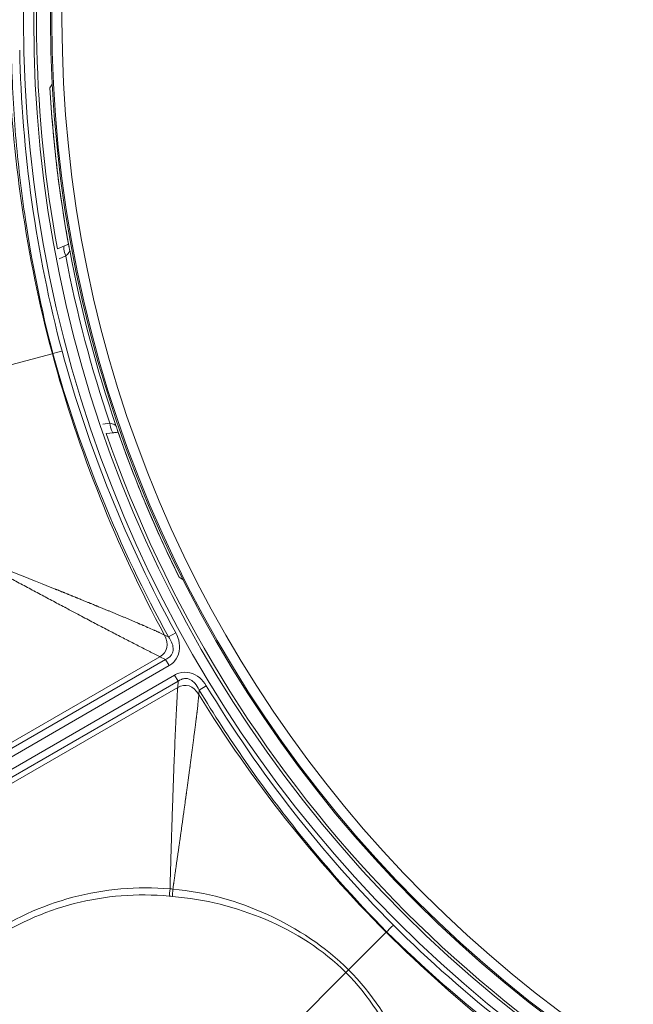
# Model space of a CAD drawing. Header units: inches. Extents: x 2.7 to 14.9, y -4.2 to 15.2.
# Tile 10 of 53: x 11.1 to 11.8, y -3.1 to -1.9. Entities that reach past the tile are written whole.
import ezdxf

# ---------------------------------------------------------------- set-up
doc = ezdxf.new("R2010")
doc.units = ezdxf.units.IN
doc.header["$MEASUREMENT"] = 0
doc.layers.add('Visible (ANSI)', color=7, linetype='Continuous', lineweight=18)
doc.layers.add('Visible Narrow (ANSI)', color=7, linetype='Continuous', lineweight=18)

msp = doc.modelspace()

# ---------------------------------------------------------------- linework, layer by layer
at = {"layer": 'Visible (ANSI)'}
for p, q in [((11.1481, -2.1897), (11.1562, -2.1863)), ((11.205, -2.405), (11.2136, -2.4039))]:
    msp.add_line(p, q, dxfattribs=at)
for radius in [2.3248, 1.4744, 1.4547]:
    msp.add_circle((12.5948, -1.9226), radius, dxfattribs=at)
for start, end in [(172.1853, 190.4578), (199.1393, 247.8147)]:
    msp.add_arc((12.5948, -1.9226), 1.4711, start, end, dxfattribs=at)
for centre, major_axis, ratio, start_param, end_param in [((11.1472, -2.0006), (0.0078, 0.00163), 0.054137, 3.098439, 3.133334), ((11.2976, -2.5698), (0.00759, 0.00243), 0.054134, 3.149864, 3.184761)]:
    msp.add_ellipse(centre, major_axis=major_axis, ratio=ratio, start_param=start_param, end_param=end_param, dxfattribs=at)
for points, knots in [([(11.1427, -2.3117), (11.1293, -2.2603), (11.1187, -2.208), (11.1108, -2.1555), (11.106, -2.1229), (11.1022, -2.0902), (11.0994, -2.0574), (11.0967, -2.0244), (11.095, -1.9914), (11.0944, -1.9584)], [0.0000066, 0.0000066, 0.0000066, 0.0000066, 0.4464162, 0.4464162, 0.4464162, 0.7226444, 0.7226444, 0.7226444, 1, 1, 1, 1]), ([(11.1562, -2.1863), (11.1576, -2.1857), (11.1591, -2.1851), (11.1605, -2.1844), (11.1607, -2.1843), (11.1609, -2.1842)], [0, 0, 0, 0, 0.01279492, 0.01279492, 0.01492903, 0.01492903, 0.01492903, 0.01492903]), ([(11.1616, -2.188), (11.1617, -2.1884), (11.1618, -2.189), (11.1621, -2.1899), (11.1622, -2.1904), (11.1623, -2.191), (11.1623, -2.1911), (11.1624, -2.1912)], [0.00000229, 0.00000229, 0.00000229, 0.00000229, 0.00716146, 0.00716146, 0.01287389, 0.01287389, 0.01434105, 0.01434105, 0.01434105, 0.01434105]), ([(11.2166, -2.3966), (11.2167, -2.3967), (11.2167, -2.3968), (11.2169, -2.3974), (11.217, -2.3978), (11.2173, -2.3988), (11.2174, -2.3993), (11.2176, -2.3998)], [-0.0014735, -0.0014735, -0.0014735, -0.0014735, 0, 0, 0.00573712, 0.00573712, 0.01292722, 0.01292722, 0.01292722, 0.01292722]), ([(11.2188, -2.4034), (11.2185, -2.4034), (11.2181, -2.4034), (11.2165, -2.4036), (11.2151, -2.4037), (11.2136, -2.4039)], [0.01546878, 0.01546878, 0.01546878, 0.01546878, 0.01884534, 0.01884534, 0.03041028, 0.03041028, 0.03041028, 0.03041028]), ([(11.2741, -2.6682), (11.2759, -2.6674), (11.2777, -2.6664), (11.2791, -2.6651), (11.2801, -2.6641), (11.2809, -2.6631), (11.2815, -2.6619), (11.2818, -2.6614), (11.282, -2.6609), (11.2822, -2.6604), (11.2828, -2.6588), (11.283, -2.6571), (11.283, -2.6554), (11.283, -2.6554), (11.283, -2.6553), (11.283, -2.6552), (11.2828, -2.6528), (11.2822, -2.6504), (11.2812, -2.6482), (11.2802, -2.646), (11.279, -2.6439), (11.2776, -2.6419)], [0, 0, 0, 0, 0.187872, 0.187872, 0.187872, 0.314599, 0.314599, 0.314599, 0.365047, 0.365047, 0.365047, 0.526295, 0.526295, 0.526295, 0.533039, 0.533039, 0.533039, 0.764219, 0.764219, 0.764219, 1, 1, 1, 1]), ([(11.3133, -2.7038), (11.312, -2.701), (11.3104, -2.6983), (11.3084, -2.696), (11.3069, -2.6944), (11.3053, -2.6929), (11.3033, -2.6919), (11.3022, -2.6912), (11.3009, -2.6908), (11.2995, -2.6905), (11.2988, -2.6904), (11.2981, -2.6904), (11.2974, -2.6904), (11.2959, -2.6904), (11.2943, -2.6907), (11.2929, -2.6913), (11.2927, -2.6914), (11.2925, -2.6914), (11.2923, -2.6915), (11.291, -2.6921), (11.2899, -2.6928), (11.2888, -2.6936)], [0, 0, 0, 0, 0.297866, 0.297866, 0.297866, 0.507382, 0.507382, 0.507382, 0.635901, 0.635901, 0.635901, 0.703179, 0.703179, 0.703179, 0.850452, 0.850452, 0.850452, 0.872013, 0.872013, 0.872013, 1, 1, 1, 1]), ([(11.5318, -2.9856), (11.4945, -2.9478), (11.4592, -2.9079), (11.4261, -2.8663), (11.4056, -2.8405), (11.3859, -2.8141), (11.3672, -2.787), (11.3483, -2.7599), (11.3303, -2.7321), (11.3133, -2.7038)], [0.0000066, 0.0000066, 0.0000066, 0.0000066, 0.4464162, 0.4464162, 0.4464162, 0.7226444, 0.7226444, 0.7226444, 1, 1, 1, 1])]:
    msp.add_open_spline(points, degree=3, knots=knots, dxfattribs=at)
for points in [[(11.1394, -2.0022), (11.1403, -2.0005), (11.1411, -1.9988), (11.142, -1.9971)], [(11.1616, -2.1878), (11.1502, -2.1265), (11.1428, -2.0644), (11.1394, -2.0022)], [(11.1616, -2.188), (11.1616, -2.1879), (11.1616, -2.1878), (11.1616, -2.1878)], [(11.2776, -2.6419), (11.2199, -2.5377), (11.1745, -2.4266), (11.1427, -2.3117)], [(11.2176, -2.3999), (11.2176, -2.3999), (11.2176, -2.3998), (11.2176, -2.3998)], [(11.29, -2.5723), (11.2623, -2.5165), (11.238, -2.4588), (11.2176, -2.3999)], [(11.29, -2.5723), (11.2916, -2.5733), (11.2932, -2.5744), (11.2948, -2.5754)], [(11.2784, -2.944), (11.2038, -2.9371), (11.1284, -2.9559), (11.0671, -2.9986)], [(11.8137, -3.2042), (11.7117, -3.1428), (11.6167, -3.0693), (11.5318, -2.9856)]]:
    msp.add_open_spline(points, degree=3, dxfattribs=at)
at = {"layer": 'Visible Narrow (ANSI)'}
for p, q in [((11.1577, -2.198), (11.1501, -2.2012)), ((11.0821, -2.328), (11.1421, -2.3119)), ((11.1421, -2.3119), (11.1427, -2.3117)), ((11.201, -2.394), (11.2092, -2.3929)), ((11.2776, -2.6419), (11.286, -2.6372)), ((11.2776, -2.6419), (11.2729, -2.6397)), ((10.6095, -3.0519), (11.2741, -2.6682)), ((11.2676, -2.665), (10.6115, -3.0438)), ((11.2676, -2.665), (11.2741, -2.6682)), ((11.2783, -2.6754), (11.2741, -2.6682)), ((11.2783, -2.6754), (10.6137, -3.0591)), ((10.62, -3.0701), (11.2846, -2.6864)), ((11.2888, -2.6936), (10.6242, -3.0773)), ((11.2888, -2.6936), (11.2846, -2.6864)), ((11.2883, -2.7008), (11.2888, -2.6936)), ((11.2883, -2.7008), (10.6321, -3.0796)), ((11.3133, -2.7038), (11.3128, -2.7089)), ((11.3133, -2.7038), (11.3216, -2.6988)), ((11.4874, -3.03), (11.5314, -2.9861)), ((11.5314, -2.9861), (11.5318, -2.9856)), ((11.4844, -3.0331), (11.3815, -3.1359)), ((11.4874, -3.03), (11.4844, -3.0331))]:
    msp.add_line(p, q, dxfattribs=at)
for radius in [2.3248, 2.313, 1.4862, 1.4744, 1.4532, 1.4414]:
    msp.add_circle((12.5948, -1.9226), radius, dxfattribs=at)
for centre, radius, start, end in [((12.5841, -1.9301), 1.569, 214.931376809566, 214.9313913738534), ((12.5948, -1.9226), 1.7175, 216.1974, 216.2029), ((12.5948, -1.9226), 1.6782, 217.0748, 217.0764), ((12.5948, -1.9226), 1.648, 218.005, 218.0057), ((12.5948, -1.9226), 1.6283, 218.7854, 218.7893), ((12.5948, -1.9226), 1.7865, 215.29, 215.2907), ((12.5948, -1.9226), 1.5821, 222.362, 222.3634)]:
    msp.add_arc(centre, radius, start, end, dxfattribs=at)
for centre, major_axis, ratio, start_param, end_param in [((12.1589, -1.9446), (-0.051, 1.2571), 0.83837, 1.547515, 1.830528), ((11.8517, -2.0257), (-0.1468, 1.0586), 0.705181, 1.413977, 1.74576), ((11.1607, -2.1972), (-0.0045, 0.0109), 0.256649, 6.283165, 7.819369), ((12.5695, -1.9368), (-0.8652, 1.1488), 0.992847, 1.10701, 1.255032), ((12.5837, -1.9256), (-1.4036, -0.3708), 0.999956, 6.213693, 6.352678), ((11.8997, -2.205), (-0.4022, 0.9901), 0.705182, 1.395833, 1.727615), ((11.8882, -2.2346), (-0.4254, 0.9481), 0.691928, 1.344595, 1.687319), ((11.2122, -2.3922), (0.0015, -0.0117), 0.256649, 4.747001, 6.283206), ((12.2283, -2.1597), (-0.6727, 1.0631), 0.83837, 1.547515, 1.830528), ((12.0028, -2.3834), (-0.6564, 0.8434), 0.705181, 1.413977, 1.74576), ((11.2793, -2.9339), (-0.0011, -0.0118), 0.015566, 0.541352, 1.441442), ((11.283, -2.9343), (0.001, 0.0118), 0.019614, 1.699481, 2.600431), ((12.1389, -2.5462), (-0.8425, 0.6084), 0.691928, 1.344595, 1.687319), ((12.134, -2.5147), (-0.8434, 0.6564), 0.705182, 1.395833, 1.727615)]:
    msp.add_ellipse(centre, major_axis=major_axis, ratio=ratio, start_param=start_param, end_param=end_param, dxfattribs=at)
for points, knots in [([(11.1394, -2.0022), (11.1411, -2.0324), (11.1437, -2.0626), (11.1472, -2.0926), (11.1505, -2.1203), (11.1545, -2.148), (11.1594, -2.1755), (11.1598, -2.1783), (11.1603, -2.1811), (11.1609, -2.1839), (11.1611, -2.1852), (11.1614, -2.1866), (11.1616, -2.188)], [0, 0, 0, 0, 0.4848779, 0.4848779, 0.4848779, 0.9323449, 0.9323449, 0.9323449, 0.9777607, 0.9777607, 0.9777607, 0.9999279, 0.9999279, 0.9999279, 0.9999279]), ([(11.1624, -2.1912), (11.1624, -2.1915), (11.1624, -2.1918), (11.1623, -2.1922), (11.1621, -2.1928), (11.1618, -2.1934), (11.1614, -2.1941), (11.161, -2.1947), (11.1605, -2.1954), (11.1598, -2.1961), (11.1592, -2.1967), (11.1585, -2.1974), (11.1577, -2.198)], [0, 0, 0, 0, 0.18261, 0.18261, 0.18261, 0.458925, 0.458925, 0.458925, 0.732436, 0.732436, 0.732436, 1, 1, 1, 1]), ([(11.2092, -2.3929), (11.2102, -2.3931), (11.2112, -2.3933), (11.212, -2.3936), (11.2129, -2.3939), (11.2137, -2.3942), (11.2144, -2.3945), (11.2151, -2.3949), (11.2156, -2.3953), (11.216, -2.3957), (11.2163, -2.396), (11.2165, -2.3963), (11.2166, -2.3966)], [0, 0, 0, 0, 0.267564, 0.267564, 0.267564, 0.541075, 0.541075, 0.541075, 0.81739, 0.81739, 0.81739, 1, 1, 1, 1]), ([(11.2176, -2.3998), (11.218, -2.4011), (11.2185, -2.4024), (11.2189, -2.4037), (11.2288, -2.4321), (11.2396, -2.4601), (11.2513, -2.4878), (11.2633, -2.5164), (11.2762, -2.5445), (11.29, -2.5723)], [0.0000721, 0.0000721, 0.0000721, 0.0000721, 0.022323, 0.022323, 0.022323, 0.5037293, 0.5037293, 0.5037293, 1, 1, 1, 1]), ([(11.0599, -2.5555), (11.0617, -2.5564), (11.0635, -2.5574), (11.0652, -2.5584), (11.0678, -2.5598), (11.0704, -2.5612), (11.0729, -2.5625), (11.0742, -2.5632), (11.0755, -2.5639), (11.0768, -2.5646), (11.0781, -2.5653), (11.0794, -2.566), (11.0806, -2.5667), (11.0819, -2.5674), (11.0832, -2.5681), (11.0845, -2.5688), (11.0858, -2.5695), (11.087, -2.5702), (11.0883, -2.5709), (11.0887, -2.5711), (11.0891, -2.5713), (11.0895, -2.5715), (11.0904, -2.572), (11.0913, -2.5725), (11.0922, -2.5729), (11.0934, -2.5736), (11.0947, -2.5743), (11.096, -2.575), (11.101, -2.5777), (11.1061, -2.5805), (11.1113, -2.5832), (11.1163, -2.5859), (11.1213, -2.5886), (11.1265, -2.5914), (11.1314, -2.594), (11.1364, -2.5967), (11.1416, -2.5994), (11.1465, -2.6021), (11.1515, -2.6047), (11.1566, -2.6074), (11.1569, -2.6076), (11.1571, -2.6077), (11.1573, -2.6078), (11.1613, -2.6099), (11.1654, -2.6121), (11.1696, -2.6143), (11.1753, -2.6173), (11.1809, -2.6203), (11.1863, -2.6232), (11.1914, -2.6258), (11.1963, -2.6284), (11.201, -2.6309), (11.206, -2.6335), (11.2109, -2.636), (11.2155, -2.6384), (11.2205, -2.641), (11.2253, -2.6435), (11.2299, -2.6458), (11.2348, -2.6483), (11.2395, -2.6507), (11.2439, -2.653), (11.2463, -2.6542), (11.2485, -2.6554), (11.2508, -2.6565), (11.2519, -2.6571), (11.253, -2.6577), (11.2541, -2.6583), (11.2552, -2.6588), (11.2563, -2.6594), (11.2574, -2.66), (11.258, -2.6602), (11.2585, -2.6605), (11.2591, -2.6608), (11.2596, -2.6611), (11.2602, -2.6613), (11.2607, -2.6616), (11.2612, -2.6619), (11.2618, -2.6622), (11.2623, -2.6624), (11.2628, -2.6627), (11.2634, -2.6629), (11.2639, -2.6632), (11.2644, -2.6635), (11.2649, -2.6637), (11.2655, -2.664), (11.266, -2.6642), (11.2665, -2.6645), (11.267, -2.6647), (11.2672, -2.6648), (11.2674, -2.6649), (11.2676, -2.665)], [0, 0, 0, 0, 0.025507, 0.025507, 0.025507, 0.062666, 0.062666, 0.062666, 0.081229, 0.081229, 0.081229, 0.099762, 0.099762, 0.099762, 0.118251, 0.118251, 0.118251, 0.136682, 0.136682, 0.136682, 0.142154, 0.142154, 0.142154, 0.155042, 0.155042, 0.155042, 0.173318, 0.173318, 0.173318, 0.24535, 0.24535, 0.24535, 0.315196, 0.315196, 0.315196, 0.382396, 0.382396, 0.382396, 0.446682, 0.446682, 0.446682, 0.449598, 0.449598, 0.449598, 0.5, 0.5, 0.5, 0.569749, 0.569749, 0.569749, 0.634275, 0.634275, 0.634275, 0.70199, 0.70199, 0.70199, 0.773418, 0.773418, 0.773418, 0.849247, 0.849247, 0.849247, 0.88909, 0.88909, 0.88909, 0.909554, 0.909554, 0.909554, 0.930407, 0.930407, 0.930407, 0.940986, 0.940986, 0.940986, 0.951672, 0.951672, 0.951672, 0.962467, 0.962467, 0.962467, 0.973375, 0.973375, 0.973375, 0.984399, 0.984399, 0.984399, 0.995543, 0.995543, 0.995543, 1, 1, 1, 1]), ([(11.0613, -2.5524), (11.062, -2.5527), (11.0627, -2.553), (11.0634, -2.5532), (11.0641, -2.5535), (11.0648, -2.5538), (11.0654, -2.5541), (11.0658, -2.5542), (11.0661, -2.5543), (11.0664, -2.5545), (11.0668, -2.5546), (11.0671, -2.5547), (11.0674, -2.5549), (11.0684, -2.5553), (11.0694, -2.5557), (11.0704, -2.5561), (11.0708, -2.5562), (11.0711, -2.5563), (11.0714, -2.5565), (11.0718, -2.5566), (11.0721, -2.5567), (11.0724, -2.5569), (11.0734, -2.5573), (11.0744, -2.5577), (11.0754, -2.5581), (11.0761, -2.5583), (11.0768, -2.5586), (11.0774, -2.5588), (11.0781, -2.5591), (11.0788, -2.5594), (11.0794, -2.5596), (11.0807, -2.5602), (11.0821, -2.5607), (11.0834, -2.5612), (11.084, -2.5615), (11.0847, -2.5618), (11.0854, -2.562), (11.086, -2.5623), (11.0867, -2.5626), (11.0873, -2.5628), (11.0887, -2.5633), (11.09, -2.5639), (11.0913, -2.5644), (11.092, -2.5647), (11.0926, -2.5649), (11.0933, -2.5652), (11.0939, -2.5654), (11.0946, -2.5657), (11.0952, -2.566), (11.0959, -2.5662), (11.0965, -2.5665), (11.0972, -2.5668), (11.0979, -2.567), (11.0985, -2.5673), (11.0992, -2.5675), (11.0998, -2.5678), (11.1005, -2.5681), (11.1011, -2.5683), (11.1018, -2.5686), (11.1024, -2.5689), (11.1031, -2.5691), (11.1037, -2.5694), (11.1044, -2.5696), (11.105, -2.5699), (11.1057, -2.5702), (11.1063, -2.5704), (11.107, -2.5707), (11.1083, -2.5712), (11.1096, -2.5717), (11.1109, -2.5722), (11.1115, -2.5725), (11.1122, -2.5728), (11.1128, -2.573), (11.1135, -2.5733), (11.1141, -2.5735), (11.1148, -2.5738), (11.1154, -2.5741), (11.116, -2.5743), (11.1167, -2.5746), (11.1173, -2.5748), (11.118, -2.5751), (11.1186, -2.5753), (11.1193, -2.5756), (11.1199, -2.5759), (11.1206, -2.5761), (11.1212, -2.5764), (11.1218, -2.5766), (11.1225, -2.5769), (11.1251, -2.5779), (11.1276, -2.579), (11.1302, -2.58), (11.1308, -2.5802), (11.1314, -2.5805), (11.1321, -2.5808), (11.1327, -2.581), (11.1334, -2.5813), (11.134, -2.5815), (11.1346, -2.5818), (11.1353, -2.582), (11.1359, -2.5823), (11.1365, -2.5825), (11.1372, -2.5828), (11.1378, -2.5831), (11.1384, -2.5833), (11.1391, -2.5836), (11.1397, -2.5838), (11.1403, -2.5841), (11.141, -2.5843), (11.1416, -2.5846), (11.1429, -2.5851), (11.1442, -2.5856), (11.1454, -2.5861), (11.1457, -2.5862), (11.146, -2.5864), (11.1464, -2.5865), (11.1467, -2.5866), (11.147, -2.5868), (11.1473, -2.5869), (11.1479, -2.5871), (11.1486, -2.5874), (11.1492, -2.5876), (11.1497, -2.5878), (11.1501, -2.588), (11.1506, -2.5882), (11.1508, -2.5883), (11.1509, -2.5883), (11.1511, -2.5884), (11.1512, -2.5885), (11.1514, -2.5885), (11.1515, -2.5886), (11.152, -2.5888), (11.1525, -2.589), (11.153, -2.5892), (11.1536, -2.5894), (11.1542, -2.5897), (11.1548, -2.5899), (11.1552, -2.5901), (11.1555, -2.5902), (11.1558, -2.5903), (11.1561, -2.5904), (11.1564, -2.5906), (11.1567, -2.5907), (11.1573, -2.5909), (11.158, -2.5912), (11.1586, -2.5915), (11.1591, -2.5916), (11.1595, -2.5918), (11.16, -2.592), (11.1602, -2.5921), (11.1603, -2.5921), (11.1605, -2.5922), (11.1606, -2.5923), (11.1608, -2.5923), (11.1609, -2.5924), (11.1614, -2.5926), (11.1619, -2.5928), (11.1623, -2.593), (11.163, -2.5932), (11.1636, -2.5935), (11.1642, -2.5937), (11.1645, -2.5939), (11.1648, -2.594), (11.1651, -2.5941), (11.1654, -2.5942), (11.1658, -2.5944), (11.1661, -2.5945), (11.1667, -2.5947), (11.1673, -2.595), (11.1679, -2.5952), (11.1684, -2.5954), (11.1689, -2.5956), (11.1693, -2.5958), (11.1695, -2.5959), (11.1696, -2.5959), (11.1698, -2.596), (11.1699, -2.5961), (11.1701, -2.5961), (11.1703, -2.5962), (11.1707, -2.5964), (11.1712, -2.5966), (11.1716, -2.5967), (11.1723, -2.597), (11.1729, -2.5973), (11.1735, -2.5975), (11.1738, -2.5976), (11.1741, -2.5978), (11.1744, -2.5979), (11.1747, -2.598), (11.175, -2.5981), (11.1753, -2.5983), (11.1766, -2.5988), (11.1778, -2.5993), (11.179, -2.5998), (11.1797, -2.6), (11.1803, -2.6003), (11.1809, -2.6005), (11.1815, -2.6008), (11.1821, -2.601), (11.1827, -2.6013), (11.1833, -2.6015), (11.184, -2.6018), (11.1846, -2.602), (11.1852, -2.6023), (11.1858, -2.6025), (11.1864, -2.6028), (11.1876, -2.6033), (11.1888, -2.6038), (11.1901, -2.6043), (11.191, -2.6046), (11.1919, -2.605), (11.1928, -2.6054), (11.1931, -2.6055), (11.1934, -2.6056), (11.1937, -2.6058), (11.194, -2.6059), (11.1943, -2.606), (11.1946, -2.6061), (11.1955, -2.6065), (11.1964, -2.6069), (11.1973, -2.6072), (11.1979, -2.6075), (11.1986, -2.6077), (11.1992, -2.608), (11.1998, -2.6082), (11.2004, -2.6085), (11.201, -2.6087), (11.2016, -2.609), (11.2022, -2.6092), (11.2028, -2.6095), (11.2034, -2.6097), (11.204, -2.61), (11.2046, -2.6102), (11.2052, -2.6105), (11.2058, -2.6107), (11.2064, -2.611), (11.207, -2.6112), (11.2076, -2.6115), (11.2082, -2.6117), (11.2094, -2.6122), (11.2106, -2.6127), (11.2118, -2.6132), (11.2124, -2.6135), (11.213, -2.6137), (11.2136, -2.6139), (11.2142, -2.6142), (11.2148, -2.6144), (11.2153, -2.6147), (11.2159, -2.6149), (11.2165, -2.6152), (11.2171, -2.6154), (11.2177, -2.6157), (11.2183, -2.6159), (11.2189, -2.6162), (11.2195, -2.6164), (11.2201, -2.6167), (11.2207, -2.6169), (11.2213, -2.6172), (11.2219, -2.6174), (11.2225, -2.6177), (11.2231, -2.6179), (11.2236, -2.6182), (11.2242, -2.6184), (11.2248, -2.6186), (11.2254, -2.6189), (11.226, -2.6191), (11.2272, -2.6196), (11.2284, -2.6201), (11.2295, -2.6206), (11.2301, -2.6209), (11.2307, -2.6211), (11.2313, -2.6214), (11.2319, -2.6216), (11.2325, -2.6219), (11.233, -2.6221), (11.2336, -2.6224), (11.2342, -2.6226), (11.2348, -2.6228), (11.2354, -2.6231), (11.2359, -2.6233), (11.2365, -2.6236), (11.2371, -2.6238), (11.2377, -2.6241), (11.2383, -2.6243), (11.2388, -2.6246), (11.2394, -2.6248), (11.24, -2.6251), (11.2409, -2.6254), (11.2417, -2.6258), (11.2426, -2.6262), (11.2429, -2.6263), (11.2431, -2.6264), (11.2434, -2.6265), (11.2437, -2.6267), (11.244, -2.6268), (11.2443, -2.6269), (11.2452, -2.6273), (11.246, -2.6276), (11.2469, -2.628), (11.2471, -2.6281), (11.2474, -2.6283), (11.2477, -2.6284), (11.248, -2.6285), (11.2483, -2.6286), (11.2486, -2.6287), (11.2491, -2.629), (11.2497, -2.6292), (11.2503, -2.6295), (11.2508, -2.6297), (11.2514, -2.63), (11.2519, -2.6302), (11.2522, -2.6303), (11.2525, -2.6305), (11.2528, -2.6306), (11.2531, -2.6307), (11.2534, -2.6308), (11.2536, -2.631), (11.256, -2.632), (11.2582, -2.633), (11.2603, -2.6339), (11.2605, -2.634), (11.2608, -2.6341), (11.2611, -2.6343), (11.2614, -2.6344), (11.2616, -2.6345), (11.2619, -2.6346), (11.2625, -2.6349), (11.263, -2.6351), (11.2635, -2.6354), (11.2639, -2.6355), (11.2643, -2.6357), (11.2647, -2.6359), (11.2649, -2.636), (11.265, -2.636), (11.2651, -2.6361), (11.2653, -2.6362), (11.2654, -2.6362), (11.2655, -2.6363), (11.2659, -2.6365), (11.2663, -2.6366), (11.2667, -2.6368), (11.269, -2.6379), (11.271, -2.6388), (11.2729, -2.6397)], [0, 0, 0, 0, 0.005913, 0.005913, 0.005913, 0.011694, 0.011694, 0.011694, 0.014593, 0.014593, 0.014593, 0.017497, 0.017497, 0.017497, 0.026247, 0.026247, 0.026247, 0.029175, 0.029175, 0.029175, 0.032109, 0.032109, 0.032109, 0.040948, 0.040948, 0.040948, 0.04687, 0.04687, 0.04687, 0.052818, 0.052818, 0.052818, 0.064788, 0.064788, 0.064788, 0.070811, 0.070811, 0.070811, 0.07686, 0.07686, 0.07686, 0.089038, 0.089038, 0.089038, 0.095167, 0.095167, 0.095167, 0.101324, 0.101324, 0.101324, 0.107508, 0.107508, 0.107508, 0.11372, 0.11372, 0.11372, 0.119961, 0.119961, 0.119961, 0.126231, 0.126231, 0.126231, 0.13253, 0.13253, 0.13253, 0.138858, 0.138858, 0.138858, 0.151606, 0.151606, 0.151606, 0.158027, 0.158027, 0.158027, 0.164478, 0.164478, 0.164478, 0.170962, 0.170962, 0.170962, 0.177478, 0.177478, 0.177478, 0.184027, 0.184027, 0.184027, 0.19061, 0.19061, 0.19061, 0.217284, 0.217284, 0.217284, 0.224041, 0.224041, 0.224041, 0.230835, 0.230835, 0.230835, 0.237667, 0.237667, 0.237667, 0.244536, 0.244536, 0.244536, 0.251444, 0.251444, 0.251444, 0.258391, 0.258391, 0.258391, 0.272406, 0.272406, 0.272406, 0.275935, 0.275935, 0.275935, 0.279475, 0.279475, 0.279475, 0.286586, 0.286586, 0.286586, 0.291947, 0.291947, 0.291947, 0.293739, 0.293739, 0.293739, 0.295535, 0.295535, 0.295535, 0.300937, 0.300937, 0.300937, 0.308179, 0.308179, 0.308179, 0.311817, 0.311817, 0.311817, 0.315466, 0.315466, 0.315466, 0.322799, 0.322799, 0.322799, 0.328329, 0.328329, 0.328329, 0.330179, 0.330179, 0.330179, 0.332031, 0.332031, 0.332031, 0.337607, 0.337607, 0.337607, 0.345084, 0.345084, 0.345084, 0.348841, 0.348841, 0.348841, 0.35261, 0.35261, 0.35261, 0.360188, 0.360188, 0.360188, 0.365905, 0.365905, 0.365905, 0.367817, 0.367817, 0.367817, 0.369733, 0.369733, 0.369733, 0.375499, 0.375499, 0.375499, 0.383236, 0.383236, 0.383236, 0.387125, 0.387125, 0.387125, 0.391027, 0.391027, 0.391027, 0.406781, 0.406781, 0.406781, 0.414745, 0.414745, 0.414745, 0.42277, 0.42277, 0.42277, 0.430857, 0.430857, 0.430857, 0.439007, 0.439007, 0.439007, 0.455501, 0.455501, 0.455501, 0.46805, 0.46805, 0.46805, 0.472267, 0.472267, 0.472267, 0.476503, 0.476503, 0.476503, 0.489319, 0.489319, 0.489319, 0.497956, 0.497956, 0.497956, 0.50667, 0.50667, 0.50667, 0.515464, 0.515464, 0.515464, 0.524339, 0.524339, 0.524339, 0.533297, 0.533297, 0.533297, 0.542341, 0.542341, 0.542341, 0.560699, 0.560699, 0.560699, 0.570017, 0.570017, 0.570017, 0.579433, 0.579433, 0.579433, 0.588948, 0.588948, 0.588948, 0.598567, 0.598567, 0.598567, 0.608292, 0.608292, 0.608292, 0.618128, 0.618128, 0.618128, 0.628078, 0.628078, 0.628078, 0.638146, 0.638146, 0.638146, 0.658655, 0.658655, 0.658655, 0.669106, 0.669106, 0.669106, 0.679693, 0.679693, 0.679693, 0.690424, 0.690424, 0.690424, 0.701303, 0.701303, 0.701303, 0.712338, 0.712338, 0.712338, 0.723535, 0.723535, 0.723535, 0.74065, 0.74065, 0.74065, 0.746444, 0.746444, 0.746444, 0.752285, 0.752285, 0.752285, 0.770098, 0.770098, 0.770098, 0.776136, 0.776136, 0.776136, 0.782227, 0.782227, 0.782227, 0.794573, 0.794573, 0.794573, 0.807148, 0.807148, 0.807148, 0.813524, 0.813524, 0.813524, 0.819963, 0.819963, 0.819963, 0.873952, 0.873952, 0.873952, 0.881046, 0.881046, 0.881046, 0.888225, 0.888225, 0.888225, 0.902854, 0.902854, 0.902854, 0.914076, 0.914076, 0.914076, 0.917867, 0.917867, 0.917867, 0.921684, 0.921684, 0.921684, 0.933297, 0.933297, 0.933297, 1, 1, 1, 1]), ([(11.286, -2.6372), (11.2876, -2.64), (11.2887, -2.6429), (11.2895, -2.6459), (11.2917, -2.6542), (11.2904, -2.6637), (11.2847, -2.6702), (11.2829, -2.6723), (11.2807, -2.674), (11.2783, -2.6754)], [0, 0, 0, 0, 0.21427, 0.21427, 0.21427, 0.809867, 0.809867, 0.809867, 1, 1, 1, 1]), ([(11.2846, -2.6864), (11.2862, -2.6854), (11.288, -2.6847), (11.2897, -2.6841), (11.2981, -2.6814), (11.3074, -2.6841), (11.3139, -2.6897), (11.3169, -2.6923), (11.3195, -2.6954), (11.3216, -2.6988)], [0, 0, 0, 0, 0.127976, 0.127976, 0.127976, 0.72711, 0.72711, 0.72711, 1, 1, 1, 1]), ([(11.2793, -2.9355), (11.2794, -2.9335), (11.2794, -2.9315), (11.2795, -2.9294), (11.2796, -2.9265), (11.2796, -2.9236), (11.2797, -2.9206), (11.2798, -2.9192), (11.2798, -2.9177), (11.2798, -2.9163), (11.2799, -2.9148), (11.2799, -2.9134), (11.28, -2.9119), (11.28, -2.9104), (11.2801, -2.909), (11.2801, -2.9075), (11.2801, -2.9061), (11.2802, -2.9046), (11.2802, -2.9032), (11.2802, -2.9025), (11.2803, -2.9017), (11.2803, -2.901), (11.2803, -2.9003), (11.2803, -2.8996), (11.2803, -2.8988), (11.2804, -2.8974), (11.2804, -2.8959), (11.2805, -2.8945), (11.2806, -2.8887), (11.2808, -2.8829), (11.281, -2.8769), (11.2812, -2.8713), (11.2814, -2.8656), (11.2815, -2.8599), (11.2817, -2.8553), (11.2818, -2.8507), (11.282, -2.846), (11.282, -2.8449), (11.2821, -2.8438), (11.2821, -2.8428), (11.2823, -2.8371), (11.2825, -2.8317), (11.2827, -2.8257), (11.2827, -2.8254), (11.2827, -2.8251), (11.2827, -2.8248), (11.2828, -2.8212), (11.283, -2.8174), (11.2831, -2.8134), (11.2834, -2.806), (11.2836, -2.7989), (11.2839, -2.7921), (11.2841, -2.7864), (11.2843, -2.7809), (11.2846, -2.7756), (11.2848, -2.7699), (11.285, -2.7645), (11.2853, -2.7592), (11.2855, -2.7536), (11.2858, -2.7482), (11.286, -2.7431), (11.2863, -2.7375), (11.2866, -2.7323), (11.2868, -2.7273), (11.2869, -2.7247), (11.2871, -2.7221), (11.2872, -2.7197), (11.2873, -2.7184), (11.2873, -2.7171), (11.2874, -2.7159), (11.2874, -2.7146), (11.2875, -2.7134), (11.2876, -2.7122), (11.2876, -2.7116), (11.2876, -2.7109), (11.2877, -2.7103), (11.2877, -2.7097), (11.2877, -2.7091), (11.2878, -2.7085), (11.2878, -2.7079), (11.2878, -2.7073), (11.2879, -2.7067), (11.2879, -2.7061), (11.288, -2.7055), (11.288, -2.705), (11.288, -2.7044), (11.2881, -2.7038), (11.2881, -2.7032), (11.2881, -2.7026), (11.2882, -2.7021), (11.2882, -2.7015), (11.2882, -2.7013), (11.2883, -2.701), (11.2883, -2.7008)], [0, 0, 0, 0, 0.026777, 0.026777, 0.026777, 0.065239, 0.065239, 0.065239, 0.084247, 0.084247, 0.084247, 0.103112, 0.103112, 0.103112, 0.121837, 0.121837, 0.121837, 0.140425, 0.140425, 0.140425, 0.149477, 0.149477, 0.149477, 0.158878, 0.158878, 0.158878, 0.1772, 0.1772, 0.1772, 0.25, 0.25, 0.25, 0.319368, 0.319368, 0.319368, 0.375, 0.375, 0.375, 0.387853, 0.387853, 0.387853, 0.455804, 0.455804, 0.455804, 0.459455, 0.459455, 0.459455, 0.5, 0.5, 0.5, 0.572862, 0.572862, 0.572862, 0.633828, 0.633828, 0.633828, 0.698524, 0.698524, 0.698524, 0.767814, 0.767814, 0.767814, 0.842953, 0.842953, 0.842953, 0.883285, 0.883285, 0.883285, 0.90428, 0.90428, 0.90428, 0.925895, 0.925895, 0.925895, 0.936955, 0.936955, 0.936955, 0.948194, 0.948194, 0.948194, 0.959622, 0.959622, 0.959622, 0.97125, 0.97125, 0.97125, 0.983088, 0.983088, 0.983088, 0.995149, 0.995149, 0.995149, 1, 1, 1, 1]), ([(11.2827, -2.9358), (11.2828, -2.935), (11.2829, -2.9343), (11.283, -2.9336), (11.2831, -2.9328), (11.2832, -2.9321), (11.2833, -2.9314), (11.2833, -2.9311), (11.2834, -2.9307), (11.2834, -2.9303), (11.2835, -2.93), (11.2835, -2.9296), (11.2836, -2.9293), (11.2837, -2.9282), (11.2839, -2.9271), (11.2841, -2.9261), (11.2841, -2.9257), (11.2842, -2.9254), (11.2842, -2.925), (11.2843, -2.9246), (11.2843, -2.9243), (11.2844, -2.9239), (11.2845, -2.9229), (11.2847, -2.9218), (11.2848, -2.9207), (11.2849, -2.92), (11.285, -2.9193), (11.2851, -2.9186), (11.2852, -2.9179), (11.2853, -2.9172), (11.2854, -2.9165), (11.2856, -2.9151), (11.2858, -2.9137), (11.286, -2.9123), (11.2861, -2.9116), (11.2862, -2.9108), (11.2863, -2.9101), (11.2864, -2.9094), (11.2865, -2.9087), (11.2866, -2.908), (11.2868, -2.9066), (11.287, -2.9052), (11.2872, -2.9038), (11.2873, -2.9031), (11.2874, -2.9024), (11.2875, -2.9017), (11.2876, -2.901), (11.2877, -2.9003), (11.2878, -2.8996), (11.2879, -2.8989), (11.288, -2.8982), (11.2881, -2.8975), (11.2882, -2.8968), (11.2883, -2.8961), (11.2884, -2.8954), (11.2885, -2.8947), (11.2886, -2.894), (11.2887, -2.8933), (11.2888, -2.8926), (11.2889, -2.8919), (11.289, -2.8912), (11.2891, -2.8906), (11.2892, -2.8899), (11.2893, -2.8892), (11.2894, -2.8885), (11.2895, -2.8878), (11.2896, -2.8871), (11.2898, -2.8857), (11.29, -2.8843), (11.2902, -2.8829), (11.2903, -2.8822), (11.2904, -2.8815), (11.2905, -2.8809), (11.2906, -2.8802), (11.2907, -2.8795), (11.2908, -2.8788), (11.2909, -2.8781), (11.291, -2.8774), (11.2911, -2.8767), (11.2912, -2.876), (11.2913, -2.8753), (11.2914, -2.8746), (11.2915, -2.874), (11.2916, -2.8733), (11.2917, -2.8726), (11.2918, -2.8719), (11.2919, -2.8712), (11.292, -2.8705), (11.2923, -2.8678), (11.2927, -2.865), (11.2931, -2.8623), (11.2932, -2.8616), (11.2933, -2.8609), (11.2934, -2.8603), (11.2935, -2.8596), (11.2936, -2.8589), (11.2937, -2.8582), (11.2938, -2.8575), (11.2939, -2.8569), (11.294, -2.8562), (11.2941, -2.8555), (11.2942, -2.8548), (11.2942, -2.8541), (11.2943, -2.8535), (11.2944, -2.8528), (11.2945, -2.8521), (11.2946, -2.8514), (11.2947, -2.8507), (11.2948, -2.8501), (11.295, -2.8487), (11.2952, -2.8474), (11.2954, -2.846), (11.2954, -2.8457), (11.2955, -2.8453), (11.2955, -2.845), (11.2956, -2.8447), (11.2956, -2.8443), (11.2957, -2.844), (11.2958, -2.8433), (11.2958, -2.8426), (11.2959, -2.842), (11.296, -2.8415), (11.2961, -2.8409), (11.2961, -2.8404), (11.2962, -2.8403), (11.2962, -2.8401), (11.2962, -2.8399), (11.2962, -2.8398), (11.2963, -2.8396), (11.2963, -2.8394), (11.2964, -2.8389), (11.2964, -2.8384), (11.2965, -2.8379), (11.2966, -2.8373), (11.2967, -2.8366), (11.2968, -2.8359), (11.2968, -2.8356), (11.2969, -2.8352), (11.2969, -2.8349), (11.297, -2.8346), (11.297, -2.8342), (11.297, -2.8339), (11.2971, -2.8332), (11.2972, -2.8326), (11.2973, -2.8319), (11.2974, -2.8314), (11.2975, -2.8309), (11.2975, -2.8304), (11.2976, -2.8302), (11.2976, -2.83), (11.2976, -2.8299), (11.2976, -2.8297), (11.2976, -2.8295), (11.2977, -2.8294), (11.2977, -2.8289), (11.2978, -2.8284), (11.2979, -2.8279), (11.298, -2.8272), (11.2981, -2.8265), (11.2981, -2.8259), (11.2982, -2.8255), (11.2982, -2.8252), (11.2983, -2.8249), (11.2983, -2.8245), (11.2984, -2.8242), (11.2984, -2.8239), (11.2985, -2.8232), (11.2986, -2.8225), (11.2987, -2.8219), (11.2988, -2.8214), (11.2988, -2.8209), (11.2989, -2.8204), (11.2989, -2.8202), (11.2989, -2.82), (11.299, -2.8199), (11.299, -2.8197), (11.299, -2.8196), (11.299, -2.8194), (11.2991, -2.8188), (11.2992, -2.8182), (11.2993, -2.8177), (11.2993, -2.8171), (11.2994, -2.8165), (11.2995, -2.8159), (11.2995, -2.8156), (11.2996, -2.8152), (11.2996, -2.8149), (11.2997, -2.8146), (11.2997, -2.8143), (11.2998, -2.8139), (11.3, -2.8126), (11.3001, -2.8113), (11.3003, -2.81), (11.3004, -2.8093), (11.3005, -2.8086), (11.3006, -2.808), (11.3007, -2.8073), (11.3008, -2.8067), (11.3008, -2.806), (11.3009, -2.8053), (11.301, -2.8047), (11.3011, -2.804), (11.3012, -2.8034), (11.3013, -2.8027), (11.3014, -2.8021), (11.3016, -2.8008), (11.3017, -2.7994), (11.3019, -2.7981), (11.302, -2.7972), (11.3022, -2.7962), (11.3023, -2.7952), (11.3023, -2.7949), (11.3024, -2.7945), (11.3024, -2.7942), (11.3025, -2.7939), (11.3025, -2.7936), (11.3026, -2.7932), (11.3027, -2.7923), (11.3028, -2.7913), (11.3029, -2.7903), (11.303, -2.7897), (11.3031, -2.789), (11.3032, -2.7884), (11.3033, -2.7877), (11.3034, -2.7871), (11.3035, -2.7864), (11.3036, -2.7858), (11.3036, -2.7851), (11.3037, -2.7845), (11.3038, -2.7838), (11.3039, -2.7832), (11.304, -2.7825), (11.3041, -2.7819), (11.3042, -2.7812), (11.3042, -2.7806), (11.3043, -2.78), (11.3044, -2.7793), (11.3045, -2.7787), (11.3047, -2.7774), (11.3048, -2.7761), (11.305, -2.7748), (11.3051, -2.7742), (11.3052, -2.7735), (11.3053, -2.7729), (11.3053, -2.7722), (11.3054, -2.7716), (11.3055, -2.771), (11.3056, -2.7703), (11.3057, -2.7697), (11.3058, -2.7691), (11.3058, -2.7684), (11.3059, -2.7678), (11.306, -2.7671), (11.3061, -2.7665), (11.3062, -2.7659), (11.3063, -2.7652), (11.3063, -2.7646), (11.3064, -2.764), (11.3065, -2.7633), (11.3066, -2.7626), (11.3067, -2.7619), (11.3068, -2.7611), (11.3069, -2.7606), (11.3069, -2.7601), (11.307, -2.7595), (11.3072, -2.7583), (11.3073, -2.757), (11.3075, -2.7557), (11.3076, -2.7551), (11.3077, -2.7545), (11.3077, -2.7539), (11.3078, -2.7532), (11.3079, -2.7526), (11.308, -2.752), (11.3081, -2.7514), (11.3081, -2.7507), (11.3082, -2.7501), (11.3083, -2.7495), (11.3084, -2.7489), (11.3085, -2.7483), (11.3085, -2.7476), (11.3086, -2.747), (11.3087, -2.7464), (11.3088, -2.7458), (11.3089, -2.7452), (11.3089, -2.7445), (11.3091, -2.7436), (11.3092, -2.7427), (11.3093, -2.7418), (11.3093, -2.7415), (11.3094, -2.7412), (11.3094, -2.7409), (11.3095, -2.7405), (11.3095, -2.7402), (11.3095, -2.7399), (11.3096, -2.739), (11.3098, -2.7381), (11.3099, -2.7372), (11.3099, -2.7369), (11.3099, -2.7366), (11.31, -2.7363), (11.31, -2.736), (11.3101, -2.7357), (11.3101, -2.7354), (11.3102, -2.7347), (11.3102, -2.7341), (11.3103, -2.7335), (11.3104, -2.7329), (11.3105, -2.7323), (11.3105, -2.7317), (11.3106, -2.7314), (11.3106, -2.7311), (11.3106, -2.7308), (11.3107, -2.7305), (11.3107, -2.7302), (11.3108, -2.7299), (11.311, -2.7275), (11.3113, -2.7251), (11.3116, -2.7227), (11.3116, -2.7224), (11.3116, -2.7221), (11.3116, -2.7218), (11.3117, -2.7215), (11.3117, -2.7212), (11.3117, -2.7209), (11.3118, -2.7204), (11.3119, -2.7198), (11.3119, -2.7192), (11.312, -2.7187), (11.312, -2.7183), (11.3121, -2.7179), (11.3121, -2.7177), (11.3121, -2.7176), (11.3121, -2.7174), (11.3121, -2.7173), (11.3121, -2.7171), (11.3121, -2.717), (11.3122, -2.7166), (11.3122, -2.7161), (11.3123, -2.7157), (11.3125, -2.7134), (11.3127, -2.7111), (11.3128, -2.7089)], [0, 0, 0, 0, 0.009138, 0.009138, 0.009138, 0.01803, 0.01803, 0.01803, 0.022474, 0.022474, 0.022474, 0.026916, 0.026916, 0.026916, 0.040233, 0.040233, 0.040233, 0.044669, 0.044669, 0.044669, 0.049103, 0.049103, 0.049103, 0.062397, 0.062397, 0.062397, 0.071252, 0.071252, 0.071252, 0.080101, 0.080101, 0.080101, 0.097782, 0.097782, 0.097782, 0.106613, 0.106613, 0.106613, 0.115439, 0.115439, 0.115439, 0.133074, 0.133074, 0.133074, 0.141883, 0.141883, 0.141883, 0.150687, 0.150687, 0.150687, 0.159485, 0.159485, 0.159485, 0.168278, 0.168278, 0.168278, 0.177066, 0.177066, 0.177066, 0.185849, 0.185849, 0.185849, 0.194626, 0.194626, 0.194626, 0.203398, 0.203398, 0.203398, 0.220928, 0.220928, 0.220928, 0.229685, 0.229685, 0.229685, 0.238437, 0.238437, 0.238437, 0.247185, 0.247185, 0.247185, 0.255928, 0.255928, 0.255928, 0.264666, 0.264666, 0.264666, 0.273399, 0.273399, 0.273399, 0.308288, 0.308288, 0.308288, 0.316999, 0.316999, 0.316999, 0.325706, 0.325706, 0.325706, 0.334409, 0.334409, 0.334409, 0.343107, 0.343107, 0.343107, 0.351801, 0.351801, 0.351801, 0.360491, 0.360491, 0.360491, 0.37786, 0.37786, 0.37786, 0.382199, 0.382199, 0.382199, 0.386538, 0.386538, 0.386538, 0.395212, 0.395212, 0.395212, 0.401716, 0.401716, 0.401716, 0.403883, 0.403883, 0.403883, 0.40605, 0.40605, 0.40605, 0.41255, 0.41255, 0.41255, 0.421213, 0.421213, 0.421213, 0.425543, 0.425543, 0.425543, 0.429872, 0.429872, 0.429872, 0.438528, 0.438528, 0.438528, 0.445017, 0.445017, 0.445017, 0.44718, 0.44718, 0.44718, 0.449343, 0.449343, 0.449343, 0.455829, 0.455829, 0.455829, 0.464474, 0.464474, 0.464474, 0.468795, 0.468795, 0.468795, 0.473116, 0.473116, 0.473116, 0.481754, 0.481754, 0.481754, 0.488231, 0.488231, 0.488231, 0.490389, 0.490389, 0.490389, 0.492548, 0.492548, 0.492548, 0.5, 0.5, 0.5, 0.50765, 0.50765, 0.50765, 0.511964, 0.511964, 0.511964, 0.516278, 0.516278, 0.516278, 0.533526, 0.533526, 0.533526, 0.542147, 0.542147, 0.542147, 0.550767, 0.550767, 0.550767, 0.559385, 0.559385, 0.559385, 0.568001, 0.568001, 0.568001, 0.58523, 0.58523, 0.58523, 0.598147, 0.598147, 0.598147, 0.602453, 0.602453, 0.602453, 0.606758, 0.606758, 0.606758, 0.619671, 0.619671, 0.619671, 0.628279, 0.628279, 0.628279, 0.636886, 0.636886, 0.636886, 0.645492, 0.645492, 0.645492, 0.654098, 0.654098, 0.654098, 0.662702, 0.662702, 0.662702, 0.671307, 0.671307, 0.671307, 0.688514, 0.688514, 0.688514, 0.697117, 0.697117, 0.697117, 0.705719, 0.705719, 0.705719, 0.714322, 0.714322, 0.714322, 0.722925, 0.722925, 0.722925, 0.731527, 0.731527, 0.731527, 0.74013, 0.74013, 0.74013, 0.75, 0.75, 0.75, 0.757336, 0.757336, 0.757336, 0.774548, 0.774548, 0.774548, 0.783157, 0.783157, 0.783157, 0.791768, 0.791768, 0.791768, 0.800381, 0.800381, 0.800381, 0.808998, 0.808998, 0.808998, 0.817618, 0.817618, 0.817618, 0.826242, 0.826242, 0.826242, 0.839185, 0.839185, 0.839185, 0.843501, 0.843501, 0.843501, 0.847819, 0.847819, 0.847819, 0.860779, 0.860779, 0.860779, 0.865102, 0.865102, 0.865102, 0.869426, 0.869426, 0.869426, 0.878079, 0.878079, 0.878079, 0.886737, 0.886737, 0.886737, 0.891069, 0.891069, 0.891069, 0.895402, 0.895402, 0.895402, 0.930131, 0.930131, 0.930131, 0.934481, 0.934481, 0.934481, 0.938833, 0.938833, 0.938833, 0.947543, 0.947543, 0.947543, 0.954081, 0.954081, 0.954081, 0.956262, 0.956262, 0.956262, 0.958443, 0.958443, 0.958443, 0.96499, 0.96499, 0.96499, 1, 1, 1, 1]), ([(10.9327, -3.1752), (10.9537, -3.1013), (11, -3.0365), (11.1259, -2.9493), (11.2028, -2.929), (11.2793, -2.9355)], [0, 0, 0, 0, 0.5, 0.5, 0.9999682, 0.9999682, 0.9999682, 0.9999682]), ([(11.2827, -2.9358), (11.3211, -2.9394), (11.3581, -2.9496), (11.4278, -2.9815), (11.4605, -3.0031), (11.4874, -3.03)], [0, 0, 0, 0, 0.5, 0.5, 0.9999999, 0.9999999, 0.9999999, 0.9999999]), ([(11.4844, -3.0331), (11.4575, -3.0063), (11.4255, -2.986), (11.3563, -2.9567), (11.3198, -2.9475), (11.2821, -2.9444)], [0.0000002, 0.0000002, 0.0000002, 0.0000002, 0.5, 0.5, 1, 1, 1, 1]), ([(11.4844, -3.0331), (11.5112, -3.0599), (11.5314, -3.0919), (11.5608, -3.1611), (11.57, -3.1977), (11.5731, -3.2354)], [0, 0, 0, 0, 0.5, 0.5, 1, 1, 1, 1]), ([(11.5817, -3.2348), (11.5781, -3.1964), (11.5678, -3.1593), (11.536, -3.0896), (11.5144, -3.057), (11.4874, -3.03)], [0, 0, 0, 0, 0.5, 0.5, 1, 1, 1, 1])]:
    msp.add_open_spline(points, degree=3, knots=knots, dxfattribs=at)
for points in [[(11.1534, -2.3088), (11.1488, -2.3101), (11.1443, -2.3113), (11.1427, -2.3117)], [(11.2729, -2.6397), (11.2785, -2.65), (11.2759, -2.6603), (11.2676, -2.665)], [(11.3128, -2.7089), (11.3065, -2.6986), (11.2971, -2.6957), (11.2883, -2.7008)], [(11.2793, -2.9355), (11.2804, -2.9356), (11.2815, -2.9357), (11.2827, -2.9358)], [(11.2821, -2.9444), (11.2808, -2.9443), (11.2796, -2.9441), (11.2784, -2.944)], [(11.5397, -2.9778), (11.5363, -2.9812), (11.533, -2.9845), (11.5318, -2.9856)]]:
    msp.add_open_spline(points, degree=3, dxfattribs=at)

doc.saveas('drawing.dxf')
